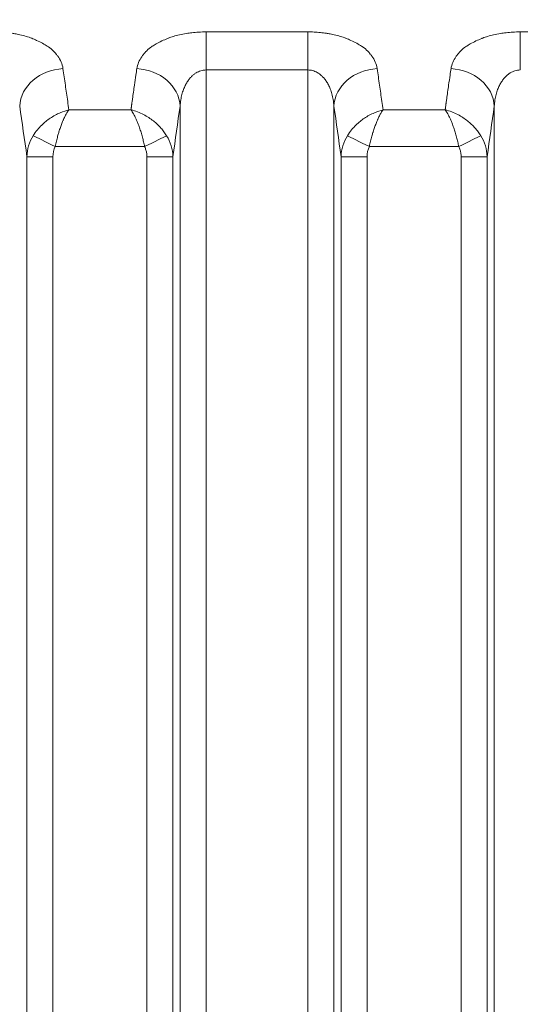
# Model space of a CAD drawing. Header units: millimetres. Extents: x 5 to 415, y 5 to 292.
# Tile 116 of 197: x 325.69 to 331.45, y 161.35 to 172.67. Entities that reach past the tile are written whole.
import ezdxf

# ---------------------------------------------------------------- set-up
doc = ezdxf.new("R2010")
doc.units = ezdxf.units.MM
doc.layers.add('Sichtbar schmal (ISO)', color=7, linetype='Continuous', lineweight=18)
doc.layers.add('Symbol (ISO)', color=7, linetype='Continuous', lineweight=25)
doc.styles.add('Notiztext (ISO)', font='isocpeur.ttf')
doc.dimstyles.new('Standard - Methode 1b (ISO)$7', dxfattribs={"dimtxt": 3.5, "dimasz": 2.5, "dimexe": 2, "dimexo": 0, "dimgap": 0.762, "dimtad": 1, "dimtoh": 1, "dimdsep": 46, "dimtxsty": 'Notiztext (ISO)', "dimcen": 0.09, "dimdle": 10, "dimclrd": 256, "dimclre": 256, "dimclrt": 256, "dimazin": 2, "dimtfac": 1, "dimtmove": 0, "dimatfit": 3, "dimfxl": 1, "dimtolj": 1, "dimlwd": -1, "dimlwe": -1, "dimarcsym": 0})

msp = doc.modelspace()

# ---------------------------------------------------------------- linework, layer by layer
at = {"layer": 'Sichtbar schmal (ISO)'}
for p, q in [((329.00722947, 172.5295249), (327.83704279, 172.5295249)), ((327.83704279, 172.09147546), (327.83704279, 172.5295249)), ((329.00722947, 172.5295249), (329.00722947, 172.09147563)), ((332.62018004, 172.5295249), (331.44999336, 172.5295249)), ((331.44999336, 172.09147547), (331.44999336, 172.5295249)), ((327.83704243, 151.10716967), (327.83704276, 172.09147546)), ((327.83704276, 172.09147546), (329.00722947, 172.09147563)), ((329.00722978, 151.10718738), (329.00722947, 172.09147563)), ((326.98167034, 171.69628512), (326.980678, 171.68904498)), ((327.53818435, 151.52421711), (327.53818409, 171.67579763)), ((329.30608826, 171.67579884), (329.30608801, 151.5243169)), ((330.59462091, 171.69628512), (330.59362857, 171.68904498)), ((331.15113492, 151.52434544), (331.15113466, 171.67579763)), ((326.97322375, 171.63317855), (326.25849573, 171.63319565)), ((330.58617432, 171.63317855), (329.8714463, 171.63319565)), ((327.13010406, 171.21026197), (326.10122506, 171.21026602)), ((330.74305463, 171.21026197), (329.71417563, 171.21026602)), ((325.77595263, 152.1356933), (325.77595266, 171.09415074)), ((325.77595265, 171.09415066), (326.07481108, 171.09415066)), ((326.07481106, 152.13569331), (326.07481108, 171.09415066)), ((327.1565109, 171.09415067), (327.15651057, 152.13575227)), ((327.1565109, 171.09415067), (327.45536894, 171.09415067)), ((327.45536893, 171.09414942), (327.45536906, 152.13575237)), ((329.3889032, 152.13591123), (329.38890323, 171.09415074)), ((329.38890322, 171.09415066), (329.68776165, 171.09415066)), ((329.68776163, 152.13591123), (329.68776165, 171.09415066)), ((330.76946147, 171.09415067), (330.76946114, 152.13596886)), ((330.76946147, 171.09415067), (331.06831951, 171.09415067)), ((331.0683195, 171.09414942), (331.06831963, 152.13596896))]:
    msp.add_line(p, q, dxfattribs=at)
for centre, major_axis, ratio, start_param, end_param in [((326.19123518, 171.67579941), (-0.49456302, -0.07353514), 0.8594289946, 4.5861538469, 6.1118770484), ((324.88372691, 146.52525245), (0.00014646, 29.65238474), 0.0871587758, 5.7405202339, 5.7529974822), ((328.34746075, 146.52773371), (0.00013873, -29.64947928), 0.0871586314, 3.6766701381, 3.6843073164), ((327.03978885, 172.05779101), (-0.08178133, -0.55352184), 0.0116191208, 4.6255918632, 4.7587719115), ((327.04008647, 171.67579901), (0.49456298, -0.07353542), 0.859429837, 0.1713065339, 1.6971166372), ((329.80418575, 171.67579941), (-0.49456302, -0.07353514), 0.8594289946, 4.586153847, 6.1118770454), ((328.49667747, 146.52525245), (0.00014647, 29.65238474), 0.087158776, 5.740520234, 5.7529974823), ((331.96041134, 146.52773371), (0.00013875, -29.64947928), 0.0871586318, 3.6766701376, 3.6843073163), ((330.65273788, 172.05779652), (-0.08176674, -0.55342265), 0.0116170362, 4.6255856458, 4.7587895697), ((330.65303704, 171.67579901), (0.49456298, -0.07353542), 0.859429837, 0.1713065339, 1.6971166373), ((324.88358173, 146.52525245), (0.00014646, 29.65237814), 0.0871587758, 5.73459062, 5.7405202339), ((328.34769647, 146.52773371), (0.00013873, -29.64946855), 0.0871586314, 3.6843073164, 3.6945891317), ((328.49653229, 146.52525245), (0.00014647, 29.65237814), 0.087158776, 5.73459062, 5.740520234), ((331.96064707, 146.52773371), (0.00013875, -29.64946855), 0.0871586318, 3.6843073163, 3.6945891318), ((324.88344074, 146.52525245), (0.00014646, 29.6523717), 0.0871587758, 5.7222225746, 5.73459062), ((328.4963913, 146.52525245), (0.00014647, 29.6523717), 0.087158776, 5.7222225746, 5.73459062), ((324.40807693, 146.5252548), (-0.000144, -29.15289089), 0.0871587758, 2.5731872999, 2.611404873), ((328.34782235, 146.52773371), (0.00013873, -29.64946277), 0.0871586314, 3.6990058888, 3.7002621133), ((328.3477935, 146.52773371), (-0.00013873, 29.6494641), 0.0871586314, 0.5562725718, 0.5569514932), ((328.34772535, 146.52773371), (-0.00013873, 29.64946722), 0.0871586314, 0.5529964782, 0.5556867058), ((328.82310438, 146.52773594), (-0.00013639, 29.14998431), 0.0871586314, 0.5301861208, 0.5684075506), ((328.02102749, 146.5252548), (-0.00014401, -29.1528909), 0.087158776, 2.5731872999, 2.6114048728), ((331.96077294, 146.52773371), (0.00013875, -29.64946277), 0.0871586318, 3.6990058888, 3.7002621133), ((331.9607441, 146.52773371), (-0.00013875, 29.6494641), 0.0871586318, 0.5562725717, 0.5569514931), ((331.96067594, 146.52773371), (-0.00013875, 29.64946722), 0.0871586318, 0.5529964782, 0.5556867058), ((332.43605497, 146.52773594), (-0.00013641, 29.14998431), 0.0871586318, 0.5301861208, 0.5684075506), ((328.34815315, 146.52773372), (0.00013873, -29.64944743), 0.0871586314, 3.7017238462, 3.7025569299), ((331.96110374, 146.52773371), (0.00013875, -29.64944743), 0.0871586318, 3.7017238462, 3.7025569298), ((326.27387551, 171.08414772), (-0.48788928, -0.10239636), 0.9809029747, 5.5323295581, 6.0519606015), ((326.10115517, 171.21012992), (-0.26860108, 0.13361673), 0.000509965, 4.712382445, 5.9355058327), ((327.1300359, 171.21039272), (0.26869508, 0.13342764), 0.0004913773, 4.7123986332, 5.935497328), ((326.94545782, 171.08165126), (-0.50963398, 0.02264988), 0.9712260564, 3.212547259, 3.7258931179), ((329.88682607, 171.08414772), (-0.48788926, -0.10239643), 0.9809029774, 5.5323294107, 6.0519604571), ((329.71410574, 171.21012992), (-0.26860108, 0.13361673), 0.0005099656, 4.7123824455, 5.9355058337), ((330.74298647, 171.21039272), (0.26869508, 0.13342764), 0.0004913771, 4.7123986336, 5.9354973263), ((330.5584082, 171.08165119), (-0.50963422, 0.02264868), 0.9712259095, 3.2125449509, 3.7258907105), ((326.67006559, 170.92787584), (-0.56859421, 0.28288667), 0.6226987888, 0.0014014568, 0.2984453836), ((330.28304274, 170.92786541), (-0.56862149, 0.28289569), 0.6226851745, 0.0013974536, 0.2984346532)]:
    msp.add_ellipse(centre, major_axis=major_axis, ratio=ratio, start_param=start_param, end_param=end_param, dxfattribs=at)
for points, knots in [([(325.3942789, 172.5295249), (325.41836272, 172.52961403), (325.44265027, 172.52902965), (325.46680607, 172.52778993), (325.49058951, 172.52656932), (325.51424408, 172.52471374), (325.53753025, 172.5223123), (325.56140624, 172.51985003), (325.58489413, 172.51681449), (325.60781327, 172.5133351), (325.61378868, 172.51242796), (325.61972573, 172.51149073), (325.62562267, 172.51052612), (325.64362613, 172.50758111), (325.66114354, 172.50431609), (325.67835852, 172.50070986), (325.70234878, 172.49568433), (325.72576443, 172.4900004), (325.74897674, 172.48347788), (325.77244776, 172.47688266), (325.79571721, 172.46942741), (325.8189267, 172.46080937), (325.82306016, 172.45927455), (325.82719077, 172.45770261), (325.83131844, 172.45609151), (325.85011087, 172.44875655), (325.86920596, 172.44076601), (325.88777093, 172.43233764), (325.91183532, 172.42141259), (325.93498048, 172.40974537), (325.95605823, 172.39814063), (325.97641203, 172.38693448), (325.9948504, 172.3757985), (326.01095931, 172.36564547), (326.01531026, 172.36290317), (326.01942545, 172.3602108), (326.0233503, 172.35755472), (326.04760711, 172.34113926), (326.06508123, 172.32629344), (326.08294381, 172.30814911), (326.09252206, 172.29841979), (326.10212318, 172.28770602), (326.11204103, 172.27505068), (326.11816562, 172.26723562), (326.12461027, 172.25876463), (326.13106471, 172.24965004), (326.14483415, 172.23020563), (326.15862088, 172.20779951), (326.16955159, 172.18281686), (326.17977153, 172.15945869), (326.18747373, 172.13385041), (326.19080194, 172.10673637)], [0, 0, 0, 0, 0.0614003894, 0.0614003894, 0.0614003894, 0.1218542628, 0.1218542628, 0.1218542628, 0.1838394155, 0.1838394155, 0.1838394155, 0.2, 0.2, 0.2, 0.2493386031, 0.2493386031, 0.2493386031, 0.3180953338, 0.3180953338, 0.3180953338, 0.3876183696, 0.3876183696, 0.3876183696, 0.4, 0.4, 0.4, 0.4563708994, 0.4563708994, 0.4563708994, 0.5294403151, 0.5294403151, 0.5294403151, 0.6, 0.6, 0.6, 0.6190579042, 0.6190579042, 0.6190579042, 0.736841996, 0.736841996, 0.736841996, 0.8, 0.8, 0.8, 0.8390020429, 0.8390020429, 0.8390020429, 0.9222061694, 0.9222061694, 0.9222061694, 1, 1, 1, 1]), ([(327.04047482, 172.1067214), (327.0438218, 172.13239365), (327.05109256, 172.15678729), (327.0606979, 172.17922327), (327.0708434, 172.20292095), (327.0835746, 172.22443223), (327.09647324, 172.24338856), (327.10293874, 172.25289051), (327.10943972, 172.26175713), (327.11565073, 172.26997113), (327.12421264, 172.28129419), (327.13263728, 172.29120845), (327.14113455, 172.30035758), (327.15780784, 172.31830995), (327.17450124, 172.33341156), (327.19672237, 172.34954463), (327.20329756, 172.35431837), (327.21038724, 172.35917207), (327.21821288, 172.3641702), (327.23120397, 172.37246743), (327.2456501, 172.38135903), (327.26135894, 172.39037434), (327.28157379, 172.40197565), (327.30390836, 172.4137668), (327.32734957, 172.42491266), (327.34901627, 172.43521477), (327.37161632, 172.44496177), (327.39379153, 172.45375694), (327.39750913, 172.45523143), (327.40121386, 172.45667989), (327.40489791, 172.4581013), (327.4236336, 172.46533009), (327.44226001, 172.47166557), (327.46081756, 172.47733092), (327.48371736, 172.4843219), (327.50650639, 172.49029813), (327.52956035, 172.49556625), (327.55554026, 172.50150298), (327.58186028, 172.50654987), (327.60941058, 172.51089983), (327.62999342, 172.51414968), (327.65108458, 172.51710743), (327.67256669, 172.51964901), (327.69800597, 172.52265876), (327.72399521, 172.52508284), (327.750212, 172.52676178), (327.77909411, 172.52861141), (327.80825049, 172.52955448), (327.83704279, 172.5295249)], [0, 0, 0, 0, 0.0773491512, 0.0773491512, 0.0773491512, 0.1590480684, 0.1590480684, 0.1590480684, 0.2, 0.2, 0.2, 0.2564524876, 0.2564524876, 0.2564524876, 0.367223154, 0.367223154, 0.367223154, 0.4, 0.4, 0.4, 0.4544117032, 0.4544117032, 0.4544117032, 0.5244311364, 0.5244311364, 0.5244311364, 0.5891500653, 0.5891500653, 0.5891500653, 0.6, 0.6, 0.6, 0.6551786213, 0.6551786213, 0.6551786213, 0.7232684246, 0.7232684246, 0.7232684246, 0.8, 0.8, 0.8, 0.8573261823, 0.8573261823, 0.8573261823, 0.9252122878, 0.9252122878, 0.9252122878, 1, 1, 1, 1]), ([(329.00722947, 172.5295249), (329.03131329, 172.52961403), (329.05560084, 172.52902965), (329.07975664, 172.52778993), (329.10354008, 172.52656932), (329.12719465, 172.52471374), (329.15048082, 172.5223123), (329.17435681, 172.51985003), (329.1978447, 172.51681449), (329.22076384, 172.5133351), (329.22673925, 172.51242796), (329.2326763, 172.51149073), (329.23857324, 172.51052612), (329.2565767, 172.50758111), (329.27409411, 172.50431609), (329.29130909, 172.50070986), (329.31529935, 172.49568433), (329.338715, 172.4900004), (329.36192731, 172.48347788), (329.38539833, 172.47688266), (329.40866778, 172.46942741), (329.43187727, 172.46080937), (329.43601073, 172.45927455), (329.44014134, 172.45770261), (329.44426901, 172.45609151), (329.46306144, 172.44875655), (329.48215653, 172.44076601), (329.5007215, 172.43233764), (329.52478589, 172.42141259), (329.54793105, 172.40974537), (329.5690088, 172.39814063), (329.5893626, 172.38693448), (329.60780097, 172.3757985), (329.62390988, 172.36564547), (329.62826083, 172.36290317), (329.63237602, 172.3602108), (329.63630087, 172.35755472), (329.66055768, 172.34113926), (329.6780318, 172.32629344), (329.69589438, 172.30814911), (329.70547263, 172.29841979), (329.71507375, 172.28770602), (329.7249916, 172.27505068), (329.73111619, 172.26723562), (329.73756084, 172.25876463), (329.74401528, 172.24965004), (329.75778472, 172.23020563), (329.77157145, 172.20779951), (329.78250216, 172.18281686), (329.7927221, 172.15945869), (329.8004243, 172.13385041), (329.80375251, 172.10673637)], [0, 0, 0, 0, 0.0614003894, 0.0614003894, 0.0614003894, 0.1218542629, 0.1218542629, 0.1218542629, 0.1838394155, 0.1838394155, 0.1838394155, 0.2, 0.2, 0.2, 0.2493386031, 0.2493386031, 0.2493386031, 0.3180953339, 0.3180953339, 0.3180953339, 0.3876183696, 0.3876183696, 0.3876183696, 0.4, 0.4, 0.4, 0.4563708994, 0.4563708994, 0.4563708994, 0.5294403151, 0.5294403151, 0.5294403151, 0.6, 0.6, 0.6, 0.6190579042, 0.6190579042, 0.6190579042, 0.7368419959, 0.7368419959, 0.7368419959, 0.8, 0.8, 0.8, 0.8390020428, 0.8390020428, 0.8390020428, 0.9222061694, 0.9222061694, 0.9222061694, 1, 1, 1, 1]), ([(330.65342539, 172.1067214), (330.65677237, 172.13239365), (330.66404313, 172.15678729), (330.67364847, 172.17922327), (330.68379397, 172.20292095), (330.69652517, 172.22443223), (330.70942381, 172.24338856), (330.71588931, 172.25289051), (330.72239029, 172.26175713), (330.7286013, 172.26997113), (330.73716321, 172.28129419), (330.74558785, 172.29120845), (330.75408512, 172.30035758), (330.77075841, 172.31830995), (330.78745181, 172.33341156), (330.80967294, 172.34954463), (330.81624813, 172.35431837), (330.82333781, 172.35917207), (330.83116345, 172.3641702), (330.84415454, 172.37246743), (330.85860067, 172.38135903), (330.87430951, 172.39037434), (330.89452436, 172.40197565), (330.91685893, 172.4137668), (330.94030014, 172.42491266), (330.96196684, 172.43521477), (330.98456689, 172.44496177), (331.0067421, 172.45375694), (331.0104597, 172.45523143), (331.01416443, 172.45667989), (331.01784848, 172.4581013), (331.03658417, 172.46533009), (331.05521058, 172.47166557), (331.07376813, 172.47733092), (331.09666793, 172.4843219), (331.11945696, 172.49029813), (331.14251092, 172.49556625), (331.16849083, 172.50150298), (331.19481085, 172.50654987), (331.22236115, 172.51089983), (331.24294399, 172.51414968), (331.26403515, 172.51710743), (331.28551726, 172.51964901), (331.31095654, 172.52265876), (331.33694578, 172.52508284), (331.36316257, 172.52676178), (331.39204468, 172.52861141), (331.42120106, 172.52955448), (331.44999336, 172.5295249)], [0, 0, 0, 0, 0.0773491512, 0.0773491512, 0.0773491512, 0.1590480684, 0.1590480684, 0.1590480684, 0.2, 0.2, 0.2, 0.2564524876, 0.2564524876, 0.2564524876, 0.367223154, 0.367223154, 0.367223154, 0.4, 0.4, 0.4, 0.4544117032, 0.4544117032, 0.4544117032, 0.5244311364, 0.5244311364, 0.5244311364, 0.5891500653, 0.5891500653, 0.5891500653, 0.6, 0.6, 0.6, 0.6551786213, 0.6551786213, 0.6551786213, 0.7232684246, 0.7232684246, 0.7232684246, 0.8, 0.8, 0.8, 0.8573261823, 0.8573261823, 0.8573261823, 0.9252122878, 0.9252122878, 0.9252122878, 1, 1, 1, 1]), ([(327.53818417, 171.67579657), (327.53952387, 171.69982031), (327.54435438, 171.74548233), (327.55766056, 171.80909405), (327.57534442, 171.86490814), (327.59632196, 171.91326869), (327.61960813, 171.95446606), (327.64429895, 171.98887325), (327.6696837, 172.01708082), (327.69538476, 172.03987599), (327.7213892, 172.0580639), (327.74792168, 172.07224496), (327.77558553, 172.08282626), (327.80535867, 172.08980968), (327.8261602, 172.09147531), (327.83704276, 172.09147546)], [0.0000037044, 0.0000037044, 0.0000037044, 0.0000037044, 0.11501548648, 0.22023121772, 0.31702696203, 0.40631375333, 0.48850397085, 0.56383284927, 0.63287433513, 0.69672354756, 0.75695145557, 0.81530021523, 0.87314537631, 0.93356801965, 0.99999993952, 0.99999993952, 0.99999993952, 0.99999993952]), ([(329.00722947, 172.09147565), (329.01630714, 172.09147557), (329.03435724, 172.09027113), (329.06119209, 172.08489426), (329.08775959, 172.07593723), (329.11431391, 172.0631129), (329.14092705, 172.0459744), (329.16753439, 172.02392998), (329.19390505, 171.99627924), (329.21960653, 171.96226886), (329.24399163, 171.92115374), (329.26619841, 171.87224575), (329.28514538, 171.81494422), (329.29950762, 171.74879665), (329.30468218, 171.70100934), (329.30608807, 171.67579739)], [0, 0, 0, 0, 0.0554165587, 0.11012060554, 0.16573002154, 0.22336506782, 0.28408890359, 0.34891881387, 0.41891066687, 0.49506709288, 0.5782679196, 0.6694209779, 0.7694514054, 0.87928451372, 0.99999621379, 0.99999621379, 0.99999621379, 0.99999621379]), ([(331.15113474, 171.67579657), (331.15247444, 171.69982031), (331.15730495, 171.74548233), (331.17061113, 171.80909405), (331.18829499, 171.86490814), (331.20927253, 171.91326869), (331.2325587, 171.95446606), (331.25724952, 171.98887325), (331.28263427, 172.01708082), (331.30833533, 172.03987599), (331.33433977, 172.0580639), (331.36087225, 172.07224496), (331.3885361, 172.08282626), (331.41830925, 172.08980969), (331.43911079, 172.09147531), (331.44999336, 172.09147546)], [0.0000037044, 0.0000037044, 0.0000037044, 0.0000037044, 0.1150154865, 0.22023121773, 0.31702696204, 0.40631375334, 0.48850397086, 0.56383284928, 0.63287433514, 0.69672354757, 0.75695145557, 0.81530021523, 0.87314537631, 0.93356801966, 1, 1, 1, 1]), ([(326.98436789, 171.71608012), (326.98424798, 171.71504293), (326.98412521, 171.71403001), (326.98398808, 171.71300888), (326.98385096, 171.71198776), (326.98369948, 171.71095842), (326.9835578, 171.70994132), (326.98341613, 171.70892422), (326.98328425, 171.70791937), (326.98315412, 171.70691994)], [0, 0, 0, 0, 0.33333333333, 0.33333333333, 0.33333333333, 0.66666666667, 0.66666666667, 0.66666666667, 0.99999936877, 0.99999936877, 0.99999936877, 0.99999936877]), ([(330.59731846, 171.71608012), (330.59719855, 171.71504293), (330.59707578, 171.71403001), (330.59693865, 171.71300888), (330.59680153, 171.71198776), (330.59665005, 171.71095842), (330.59650837, 171.70994132), (330.5963667, 171.70892422), (330.59623482, 171.70791937), (330.59610469, 171.70691994)], [0, 0, 0, 0, 0.33333333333, 0.33333333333, 0.33333333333, 0.66666666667, 0.66666666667, 0.66666666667, 0.99999936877, 0.99999936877, 0.99999936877, 0.99999936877]), ([(326.25849157, 171.63319308), (326.22851215, 171.6248044), (326.19601271, 171.61411535), (326.15854333, 171.59827418), (326.12107395, 171.58243302), (326.07870666, 171.56034528), (326.0435144, 171.53666272), (326.00832214, 171.51298016), (325.97938635, 171.48926256), (325.9465638, 171.45731202), (325.91374124, 171.42536148), (325.87817429, 171.38431728), (325.8486498, 171.33579799)], [0, 0, 0, 0, 0.25, 0.25, 0.25, 0.5, 0.5, 0.5, 0.75, 0.75, 0.75, 1, 1, 1, 1]), ([(326.25849158, 171.63319642), (326.25100905, 171.62286112), (326.24375489, 171.61166293), (326.23668289, 171.59973704), (326.22981512, 171.58815555), (326.22311997, 171.57589016), (326.21661877, 171.56310277), (326.2099599, 171.55000525), (326.20350405, 171.53636066), (326.19726216, 171.52234279), (326.19633637, 171.52026368), (326.19541529, 171.51817635), (326.19449899, 171.51608136), (326.1890258, 171.5035677), (326.18373276, 171.49078533), (326.17859123, 171.4777465), (326.17248378, 171.46225811), (326.16658939, 171.44640903), (326.16089165, 171.43015864), (326.15525727, 171.41408898), (326.14981474, 171.39762595), (326.14458955, 171.38067944), (326.14383117, 171.37821985), (326.14307742, 171.37575), (326.1423285, 171.37326956), (326.13798597, 171.3588871), (326.1338017, 171.34415618), (326.12975496, 171.32918082), (326.12480209, 171.31085222), (326.12005521, 171.29216046), (326.11550427, 171.27327087), (326.11048441, 171.25243497), (326.10570389, 171.23136281), (326.10122506, 171.21026602)], [0, 0, 0, 0, 0.1070667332, 0.1070667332, 0.1070667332, 0.2110414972, 0.2110414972, 0.2110414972, 0.3175379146, 0.3175379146, 0.3175379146, 0.3333333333, 0.3333333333, 0.3333333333, 0.4276816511, 0.4276816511, 0.4276816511, 0.5397547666, 0.5397547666, 0.5397547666, 0.6505814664, 0.6505814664, 0.6505814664, 0.6666666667, 0.6666666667, 0.6666666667, 0.7599344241, 0.7599344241, 0.7599344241, 0.8740863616, 0.8740863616, 0.8740863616, 1, 1, 1, 1]), ([(327.13010406, 171.21026197), (327.12617051, 171.22857537), (327.12203376, 171.24682183), (327.11774373, 171.26484532), (327.11343294, 171.28295605), (327.10896795, 171.30084011), (327.10435835, 171.31833411), (327.09928311, 171.33759531), (327.09403252, 171.35638171), (327.08858229, 171.37445362), (327.08317283, 171.39239033), (327.07755374, 171.40960561), (327.07174111, 171.42635251), (327.06529648, 171.44492028), (327.05861328, 171.46291729), (327.05161584, 171.48055817), (327.04704274, 171.49208716), (327.04233412, 171.50346087), (327.03744651, 171.51469758), (327.03458885, 171.5212674), (327.03167285, 171.52778828), (327.02870148, 171.53423762), (327.0204348, 171.55218037), (327.01173787, 171.56956984), (327.00270341, 171.58590722), (326.99326881, 171.60296821), (326.98346895, 171.61886972), (326.97321973, 171.63317342)], [0, 0, 0, 0, 0.10714025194, 0.10714025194, 0.10714025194, 0.21479910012, 0.21479910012, 0.21479910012, 0.33333333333, 0.33333333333, 0.33333333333, 0.45098074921, 0.45098074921, 0.45098074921, 0.58141977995, 0.58141977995, 0.58141977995, 0.66666666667, 0.66666666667, 0.66666666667, 0.71650833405, 0.71650833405, 0.71650833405, 0.85517326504, 0.85517326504, 0.85517326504, 0.99997985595, 0.99997985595, 0.99997985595, 0.99997985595]), ([(327.38267369, 171.33579063), (327.37312905, 171.35123271), (327.35248894, 171.38144595), (327.31691587, 171.42485267), (327.27637714, 171.46653834), (327.22992682, 171.50674192), (327.17678948, 171.54501081), (327.11618084, 171.58042386), (327.04749291, 171.61144064), (326.99880852, 171.62683437), (326.97322375, 171.63317321)], [0, 0, 0, 0, 0.10545753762, 0.21059082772, 0.31991479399, 0.43514652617, 0.55878033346, 0.69283129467, 0.83923842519, 0.9999567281, 0.9999567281, 0.9999567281, 0.9999567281]), ([(326.97502148, 171.64630966), (326.97505602, 171.647669), (326.97515354, 171.64903227), (326.97534185, 171.65041676), (326.97553015, 171.65180125), (326.97580923, 171.65320696), (326.97599753, 171.65459072), (326.97618582, 171.65597447), (326.97628331, 171.65733629), (326.97635054, 171.65869057)], [0, 0, 0, 0, 0.3333333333, 0.3333333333, 0.3333333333, 0.6666666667, 0.6666666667, 0.6666666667, 1, 1, 1, 1]), ([(326.97635054, 171.65869057), (326.97655341, 171.65961084), (326.97674721, 171.66062319), (326.97693955, 171.66186165), (326.97713189, 171.66310011), (326.97732277, 171.66456459), (326.97748942, 171.66585272), (326.97765606, 171.66714082), (326.97779848, 171.66825264), (326.97792424, 171.66932229)], [0.00000000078, 0.00000000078, 0.00000000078, 0.00000000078, 0.33333333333, 0.33333333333, 0.33333333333, 0.66666666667, 0.66666666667, 0.66666666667, 0.99999263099, 0.99999263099, 0.99999263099, 0.99999263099]), ([(329.87144214, 171.63319308), (329.84146272, 171.6248044), (329.80896328, 171.61411535), (329.7714939, 171.59827418), (329.73402452, 171.58243302), (329.69165723, 171.56034529), (329.65646497, 171.53666272), (329.62127271, 171.51298016), (329.59233692, 171.48926256), (329.55951437, 171.45731202), (329.52669181, 171.42536148), (329.49112486, 171.38431728), (329.46160037, 171.33579799)], [0, 0, 0, 0, 0.25, 0.25, 0.25, 0.5, 0.5, 0.5, 0.75, 0.75, 0.75, 1, 1, 1, 1]), ([(329.87144215, 171.63319642), (329.86395962, 171.62286112), (329.85670546, 171.61166293), (329.84963346, 171.59973704), (329.84276569, 171.58815555), (329.83607054, 171.57589016), (329.82956934, 171.56310277), (329.82291047, 171.55000525), (329.81645462, 171.53636066), (329.81021273, 171.52234279), (329.80928694, 171.52026368), (329.80836586, 171.51817635), (329.80744956, 171.51608136), (329.80197637, 171.5035677), (329.79668333, 171.49078533), (329.7915418, 171.4777465), (329.78543435, 171.46225811), (329.77953996, 171.44640903), (329.77384222, 171.43015864), (329.76820784, 171.41408898), (329.76276531, 171.39762595), (329.75754012, 171.38067944), (329.75678174, 171.37821985), (329.75602799, 171.37575), (329.75527907, 171.37326956), (329.75093654, 171.3588871), (329.74675227, 171.34415618), (329.74270553, 171.32918082), (329.73775266, 171.31085222), (329.73300578, 171.29216046), (329.72845484, 171.27327087), (329.72343498, 171.25243497), (329.71865446, 171.23136281), (329.71417563, 171.21026602)], [0, 0, 0, 0, 0.1070667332, 0.1070667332, 0.1070667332, 0.2110414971, 0.2110414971, 0.2110414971, 0.3175379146, 0.3175379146, 0.3175379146, 0.3333333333, 0.3333333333, 0.3333333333, 0.427681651, 0.427681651, 0.427681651, 0.5397547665, 0.5397547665, 0.5397547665, 0.6505814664, 0.6505814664, 0.6505814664, 0.6666666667, 0.6666666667, 0.6666666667, 0.7599344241, 0.7599344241, 0.7599344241, 0.8740863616, 0.8740863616, 0.8740863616, 1, 1, 1, 1]), ([(330.74305463, 171.21026197), (330.73912108, 171.22857537), (330.73498433, 171.24682183), (330.7306943, 171.26484532), (330.72638351, 171.28295605), (330.72191852, 171.30084011), (330.71730892, 171.31833411), (330.71223368, 171.33759531), (330.70698309, 171.35638171), (330.70153286, 171.37445362), (330.6961234, 171.39239033), (330.69050431, 171.40960561), (330.68469168, 171.42635251), (330.67824705, 171.44492028), (330.67156385, 171.46291729), (330.66456641, 171.48055817), (330.65999331, 171.49208716), (330.65528469, 171.50346087), (330.65039708, 171.51469758), (330.64753942, 171.5212674), (330.64462342, 171.52778828), (330.64165205, 171.53423762), (330.63338537, 171.55218037), (330.62468844, 171.56956984), (330.61565398, 171.58590722), (330.60621938, 171.60296821), (330.59641952, 171.61886972), (330.5861703, 171.63317342)], [0, 0, 0, 0, 0.10714025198, 0.10714025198, 0.10714025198, 0.2147991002, 0.2147991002, 0.2147991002, 0.33333333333, 0.33333333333, 0.33333333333, 0.45098074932, 0.45098074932, 0.45098074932, 0.58141978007, 0.58141978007, 0.58141978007, 0.66666666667, 0.66666666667, 0.66666666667, 0.71650833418, 0.71650833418, 0.71650833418, 0.8551732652, 0.8551732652, 0.8551732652, 0.99997985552, 0.99997985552, 0.99997985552, 0.99997985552]), ([(330.99562425, 171.33579063), (330.98607962, 171.35123271), (330.96543951, 171.38144595), (330.92986644, 171.42485267), (330.88932771, 171.46653834), (330.84287738, 171.50674192), (330.78974005, 171.54501081), (330.72913141, 171.58042386), (330.66044348, 171.61144064), (330.61175909, 171.62683437), (330.58617432, 171.63317321)], [0, 0, 0, 0, 0.10545753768, 0.21059082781, 0.31991479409, 0.43514652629, 0.55878033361, 0.69283129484, 0.83923842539, 0.99995672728, 0.99995672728, 0.99995672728, 0.99995672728]), ([(330.58797205, 171.64630966), (330.58800659, 171.647669), (330.58810411, 171.64903227), (330.58829242, 171.65041676), (330.58848072, 171.65180125), (330.5887598, 171.65320696), (330.5889481, 171.65459072), (330.58913639, 171.65597447), (330.58923388, 171.65733629), (330.58930111, 171.65869057)], [0, 0, 0, 0, 0.33333333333, 0.33333333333, 0.33333333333, 0.66666666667, 0.66666666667, 0.66666666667, 0.99999999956, 0.99999999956, 0.99999999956, 0.99999999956]), ([(330.58930111, 171.65869057), (330.58950398, 171.65961084), (330.58969778, 171.66062319), (330.58989012, 171.66186165), (330.59008246, 171.66310011), (330.59027334, 171.66456459), (330.59043999, 171.66585272), (330.59060663, 171.66714082), (330.59074905, 171.66825264), (330.59087481, 171.66932229)], [0, 0, 0, 0, 0.33333333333, 0.33333333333, 0.33333333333, 0.66666666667, 0.66666666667, 0.66666666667, 0.99999263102, 0.99999263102, 0.99999263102, 0.99999263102])]:
    msp.add_open_spline(points, degree=3, knots=knots, dxfattribs=at)
for points in [[(327.13010406, 171.21026197), (327.1360069, 171.19714209), (327.14584128, 171.17104165), (327.15529654, 171.13187077), (327.15683198, 171.106628), (327.1565109, 171.09415067)], [(330.74305463, 171.21026197), (330.74895747, 171.19714208), (330.75879185, 171.17104165), (330.76824711, 171.13187077), (330.76978255, 171.106628), (330.76946147, 171.09415067)]]:
    msp.add_open_spline(points, degree=3, dxfattribs=at)

# ---------------------------------------------------------------- leaders
at = {"layer": 'Symbol (ISO)', "annotation_type": 0, "has_hookline": 1, "hookline_direction": 0, "text_width": 21.3467799}
msp.add_leader([(291.60208173, 163.69660776), (304.013952, 189.68304734), (306.513952, 189.68304734)], dimstyle='Standard - Methode 1b (ISO)$7', override={"dimtad": 0}, dxfattribs=at)

doc.saveas('drawing.dxf')
